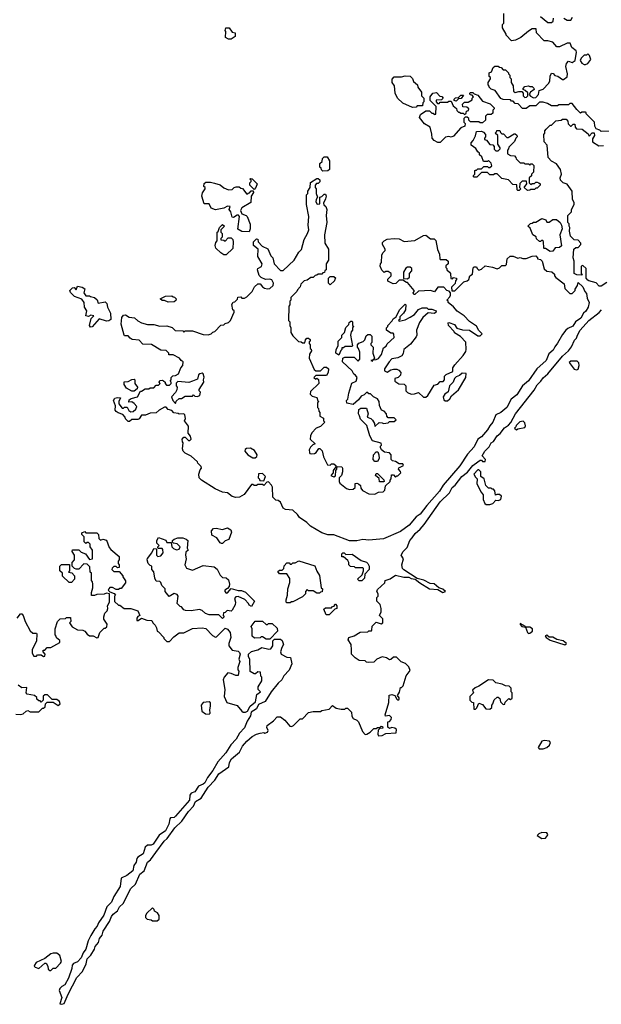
# Model space of a CAD drawing. Extents: x 1862350 to 2057294, y 212041 to 437318.
# Tile 171 of 256: x 1939307 to 1944117, y 335360 to 343504. Entities that reach past the tile are written whole.
import ezdxf

# ---------------------------------------------------------------- set-up
doc = ezdxf.new("R2010")
doc.units = 0

msp = doc.modelspace()

# ---------------------------------------------------------------- linework, layer by layer
at = {"layer": '0CON10XD'}
for points in [[(1943515, 343407.5), (1943450, 343355), (1943407, 343333), (1943375, 343330), (1943330, 343375), (1943330, 343385), (1943300, 343435), (1943300, 343465), (1943310, 343475), (1943310, 343555)], [(1943615, 343530), (1943675, 343480), (1943705, 343480), (1943718.3, 343491.7), (1943720, 343515)], [(1943807, 343517), (1943835, 343500), (1943865, 343500), (1943877.5, 343525)], [(1941055, 343342.5), (1941035, 343342.5), (1941010, 343355), (1941012.5, 343405), (1941007.5, 343415), (1941013, 343437), (1941040, 343435), (1941065, 343400), (1941090, 343395), (1941087.5, 343365), (1941055, 343342.5)], [(1944255, 342582.5), (1944115, 342580), (1944105, 342590), (1944075, 342600), (1944063, 342623), (1944060, 342655), (1943990, 342725), (1943990, 342735), (1943985, 342740), (1943955, 342740), (1943945, 342730), (1943915, 342760), (1943875, 342810), (1943855, 342810), (1943845, 342800), (1943765, 342800), (1943755, 342790), (1943705, 342790), (1943671.7, 342811.7), (1943635, 342820), (1943605, 342820), (1943575, 342790), (1943525, 342790), (1943495, 342770), (1943465, 342770), (1943428.3, 342808.3), (1943405, 342810), (1943388.3, 342828.3), (1943375, 342830), (1943365, 342840), (1943305, 342842.5), (1943285, 342852.5), (1943238.3, 342918.3), (1943205, 342930), (1943190, 342945), (1943190, 342955), (1943180, 342965), (1943180, 342985), (1943200, 343015), (1943200, 343025), (1943190, 343035), (1943190, 343065), (1943208.3, 343071.7), (1943221.7, 343108.3), (1943235, 343120), (1943265, 343120), (1943275, 343110), (1943288.3, 343108.3), (1943305, 343090), (1943325, 343090), (1943350, 343065), (1943350, 343055), (1943360, 343045), (1943360, 343025), (1943370, 343015), (1943370, 342985), (1943387, 342957), (1943391.7, 342911.7), (1943405, 342902.5), (1943435, 342910), (1943458.3, 342908.3), (1943470, 342895), (1943470, 342875), (1943485, 342860), (1943498.3, 342861.7), (1943510, 342875), (1943508.3, 342898.3), (1943488.3, 342918.3), (1943470, 342925), (1943470, 342935), (1943485, 342950), (1943515, 342957.5), (1943525, 342950), (1943545, 342950), (1943558.3, 342938.3), (1943560, 342925), (1943530, 342905), (1943520, 342885), (1943530, 342870), (1943555, 342856.7), (1943575, 342860), (1943596.7, 342885), (1943601.7, 342918.3), (1943635, 342930), (1943680, 342975), (1943690, 342995), (1943693, 343037), (1943705, 343060), (1943718.3, 343058.3), (1943733, 343043), (1943757, 343037), (1943795, 343010), (1943805, 343010), (1943835, 343030), (1943837.5, 343055), (1943822.5, 343115), (1943828.3, 343141.7), (1943845, 343160), (1943875, 343150), (1943900, 343165), (1943912.5, 343235), (1943910, 343245), (1943873.9, 343273.9), (1943858.3, 343308.3), (1943835, 343310), (1943771.7, 343278.3), (1943748.3, 343278.3), (1943716.7, 343316.7), (1943675, 343330), (1943645, 343330), (1943580, 343395), (1943578.3, 343428.3), (1943545, 343427.5), (1943515, 343407.5)], [(1943985, 343132.5), (1944005, 343142.5), (1944030, 343175), (1944018.3, 343208.3), (1944005, 343220), (1943995, 343210), (1943975, 343210), (1943950, 343185), (1943942.5, 343165), (1943956.7, 343145), (1943975, 343132.5), (1943985, 343132.5)], [(1942555, 342777.5), (1942475, 342813.3), (1942432.5, 342855), (1942412.5, 342895), (1942407, 342957), (1942387.5, 342985), (1942388.3, 343011.7), (1942405, 343030), (1942465, 343030), (1942495, 343040), (1942535, 343037.5), (1942556.2, 343016.2), (1942563.6, 342993.6), (1942597.5, 342965), (1942600, 342945), (1942630, 342905), (1942630, 342875), (1942650, 342855), (1942650, 342825), (1942640, 342815), (1942638.3, 342791.7), (1942595, 342790), (1942585, 342780), (1942555, 342777.5)], [(1942785, 342487.5), (1942765, 342487.5), (1942733.6, 342503.6), (1942717.5, 342525), (1942716.4, 342556.4), (1942700, 342615), (1942655, 342642.5), (1942612.5, 342695), (1942620.7, 342719.3), (1942665, 342750), (1942695, 342750), (1942715, 342730), (1942725, 342730), (1942735, 342720), (1942748.3, 342721.7), (1942750, 342785), (1942700, 342835), (1942700, 342865), (1942723, 342897), (1942755, 342900), (1942781.7, 342871.7), (1942798.3, 342868.3), (1942810, 342855), (1942795, 342840), (1942751.7, 342838.3), (1942750, 342825), (1942761.7, 342811.7), (1942775, 342810), (1942785, 342820), (1942845, 342820), (1942855, 342830), (1942875, 342830), (1942891.7, 342791.7), (1942918.3, 342768.3), (1942921.7, 342751.7), (1942935, 342740), (1942945, 342740), (1942955, 342730), (1942975, 342730), (1942985, 342720), (1942998.3, 342731.7), (1943001.7, 342748.3), (1943018.3, 342751.7), (1943020, 342765), (1943005, 342780), (1942971.7, 342781.7), (1942970, 342805), (1942985, 342820), (1943015, 342820), (1943048.3, 342841.7), (1943050, 342855), (1943060, 342865), (1943048.3, 342878.3), (1943031.7, 342881.7), (1943030, 342895), (1943035, 342900), (1943055, 342900), (1943065, 342890), (1943095, 342880), (1943135, 342830), (1943197, 342807), (1943230, 342775), (1943230, 342765), (1943220, 342755), (1943218.3, 342731.7), (1943205, 342720), (1943171.7, 342718.3), (1943160, 342705), (1943158.3, 342671.7), (1943135, 342650), (1943115, 342650), (1943105, 342660), (1943035, 342660), (1943021.7, 342671.7), (1943020, 342685), (1943008.3, 342698.3), (1942991.7, 342698.3), (1942980, 342685), (1942980, 342655), (1942990, 342645), (1942988.3, 342621.7), (1942955, 342610), (1942895, 342540), (1942875, 342532.5), (1942855, 342537.5), (1942828.3, 342531.7), (1942785, 342487.5)], [(1942915, 342830), (1942900, 342835), (1942900, 342845), (1942911.7, 342858.3), (1942935, 342860), (1942955, 342880), (1942978.3, 342878.3), (1942958.3, 342851.7), (1942935, 342850), (1942915, 342830)], [(1944160.9, 341329.1), (1944115, 341300), (1944098.3, 341298.3), (1944075, 341327.5), (1944013, 341343), (1944005, 341350), (1943990, 341365), (1943990, 341445), (1943965, 341470), (1943950, 341465), (1943950, 341405), (1943958.3, 341391.7), (1943915, 341392.5), (1943893, 341403), (1943892.5, 341505), (1943882.5, 341535), (1943890, 341605), (1943905, 341620), (1943925, 341620), (1943947, 341643), (1943947.5, 341655), (1943925, 341680), (1943891.7, 341681.7), (1943863, 341713), (1943852.5, 341755), (1943857.5, 341785), (1943850, 341795), (1943850, 341815), (1943840, 341825), (1943840, 341885), (1943870, 341915), (1943870, 341935), (1943892.5, 341975), (1943891.7, 341991.7), (1943877, 342017), (1943876.4, 342086.4), (1943835, 342142.5), (1943800, 342155), (1943780, 342175), (1943777.5, 342195), (1943787.5, 342225), (1943780, 342265), (1943745, 342310), (1943703.6, 342333.6), (1943677.5, 342365), (1943670, 342465), (1943643, 342493), (1943640, 342555), (1943650, 342565), (1943650, 342585), (1943661.7, 342598.3), (1943695, 342630), (1943705, 342630), (1943741.7, 342668.3), (1943785, 342672.5), (1943795, 342680), (1943825, 342680), (1943840, 342665), (1943841.7, 342641.7), (1943861.7, 342621.7), (1943868.3, 342621.7), (1943885, 342640), (1943898.3, 342638.3), (1943900, 342615), (1943911.7, 342601.7), (1943958.3, 342598.3), (1944008.3, 342558.3), (1944015, 342540), (1944041.7, 342568.3), (1944058.3, 342568.3), (1944060, 342545), (1944043, 342517), (1944043, 342493), (1944095, 342460), (1944135, 342462.5)], [(1943505, 342090), (1943480, 342115), (1943500, 342145), (1943498.3, 342168.3), (1943463, 342167), (1943441.7, 342148.3), (1943440, 342115), (1943450, 342105), (1943438.3, 342091.7), (1943425, 342090), (1943420, 342095), (1943418.3, 342138.3), (1943385, 342140), (1943348.3, 342178.3), (1943295, 342190), (1943255, 342230), (1943235, 342230), (1943225, 342220), (1943195, 342220), (1943175, 342240), (1943125, 342240), (1943088.3, 342201.7), (1943065, 342200), (1943060, 342205), (1943060, 342215), (1943070, 342225), (1943070, 342255), (1943075, 342260), (1943085, 342260), (1943095, 342270), (1943125, 342270), (1943145, 342290), (1943175, 342290), (1943185, 342280), (1943195, 342280), (1943210, 342295), (1943207, 342317), (1943185, 342340), (1943175, 342330), (1943141.7, 342331.7), (1943128.3, 342368.3), (1943110, 342385), (1943108.3, 342398.3), (1943095, 342410), (1943079.3, 342439.3), (1943040, 342465), (1943040, 342485), (1943057, 342503), (1943077, 342543), (1943085, 342580), (1943125, 342582.5), (1943143, 342573), (1943160, 342555), (1943160, 342535), (1943150, 342525), (1943151.7, 342511.7), (1943168.3, 342508.3), (1943195, 342470), (1943218.3, 342468.3), (1943230, 342455), (1943231.7, 342431.7), (1943245, 342420), (1943265, 342420), (1943280, 342435), (1943280, 342445), (1943260, 342475), (1943260, 342545), (1943240, 342565), (1943250, 342575), (1943251.7, 342588.3), (1943278.3, 342588.3), (1943281.7, 342571.7), (1943295, 342560), (1943308.3, 342558.3), (1943335, 342530), (1943345, 342530), (1943395, 342560), (1943405, 342560), (1943418.3, 342548.3), (1943420, 342535), (1943410, 342525), (1943400, 342495), (1943351.7, 342448.3), (1943350, 342435), (1943340, 342425), (1943340, 342395), (1943365, 342380), (1943398.3, 342378.3), (1943410, 342365), (1943411.7, 342351.7), (1943445, 342320), (1943475, 342320), (1943485, 342310), (1943515, 342310), (1943525, 342300), (1943535, 342310), (1943545, 342310), (1943558.3, 342298.3), (1943557, 342243), (1943540, 342225), (1943538.3, 342211.7), (1943520, 342195), (1943520, 342155), (1943535, 342140), (1943545, 342150), (1943565, 342150), (1943575, 342160), (1943585, 342160), (1943600, 342155), (1943610, 342145), (1943610, 342135), (1943585, 342110), (1943575, 342110), (1943565, 342100), (1943535, 342100), (1943525, 342092.5), (1943505, 342090)], [(1941815, 342250), (1941801.7, 342261.7), (1941800, 342275), (1941790, 342285), (1941790, 342315), (1941808.3, 342331.7), (1941810, 342355), (1941825, 342370), (1941848.3, 342368.3), (1941870, 342335), (1941870, 342265), (1941855, 342252.5), (1941815, 342250)], [(1942095, 339192), (1942033.4, 339193.4), (1941905, 339243.3), (1941855, 339243.8), (1941805, 339258.8), (1941712.5, 339315), (1941682.5, 339345), (1941620, 339385), (1941605, 339410), (1941567, 339447), (1941505, 339452.5), (1941485, 339462.5), (1941463, 339513), (1941445, 339527.5), (1941425, 339530), (1941400, 339555), (1941397, 339637), (1941390, 339655), (1941365, 339680), (1941351.7, 339678.3), (1941325, 339650), (1941315, 339660), (1941275, 339660), (1941265, 339650), (1941245, 339650), (1941235, 339660), (1941225, 339660), (1941163, 339577), (1941125.9, 339554.1), (1941095, 339551.2), (1941065, 339560), (1941025, 339590), (1940985, 339596.7), (1940924.1, 339624.1), (1940810, 339695), (1940790, 339715), (1940787.5, 339745), (1940798.3, 339781.7), (1940810, 339795), (1940808.3, 339808.3), (1940780, 339835), (1940776.4, 339846.4), (1940725, 339892.5), (1940675, 339917.5), (1940657.5, 339935), (1940653.3, 339955), (1940660, 340005), (1940653, 340013), (1940650, 340035), (1940665, 340050), (1940675, 340050), (1940703.6, 340023.6), (1940715, 340023.3), (1940723.8, 340035), (1940719.5, 340059.5), (1940700, 340085), (1940701.7, 340141.7), (1940670, 340185), (1940677.5, 340205), (1940672.5, 340235), (1940665, 340242.5), (1940625, 340240), (1940617, 340247), (1940583, 340253), (1940565, 340270), (1940535, 340280), (1940518.3, 340298.3), (1940505, 340300), (1940460, 340275), (1940435, 340252.5), (1940385, 340250), (1940347, 340233), (1940315, 340232.5), (1940295, 340202.5), (1940283, 340197), (1940233, 340197), (1940215, 340180), (1940205, 340180), (1940181.7, 340201.7), (1940180, 340215), (1940159.3, 340239.3), (1940121.7, 340251.7), (1940103.6, 340263.6), (1940097.5, 340275), (1940099.3, 340309.3), (1940083.3, 340355), (1940095, 340372.5), (1940115, 340380), (1940140, 340375), (1940127.5, 340345), (1940127.5, 340325), (1940155, 340290), (1940165, 340290), (1940175, 340300), (1940195, 340300), (1940210.7, 340270.7), (1940225, 340260), (1940245, 340262.5), (1940268.8, 340281.2), (1940276.2, 340305), (1940255, 340330), (1940235, 340342.5), (1940210, 340340), (1940211.7, 340358.3), (1940228.3, 340371.7), (1940280, 340385), (1940305, 340430), (1940315, 340430), (1940345, 340450), (1940375, 340450), (1940385, 340460), (1940415, 340460), (1940435, 340480), (1940455, 340480), (1940470, 340495), (1940460, 340505), (1940465, 340520), (1940485, 340522.5), (1940496.7, 340516.7), (1940510, 340505), (1940510, 340495), (1940521.7, 340481.7), (1940545, 340480), (1940560, 340495), (1940560, 340505), (1940550, 340515), (1940560, 340525), (1940560, 340545), (1940573, 340557), (1940595, 340560), (1940620, 340575), (1940640, 340625), (1940657, 340643), (1940660, 340675), (1940643.6, 340683.6), (1940627.5, 340705), (1940575, 340732.5), (1940541.7, 340731.7), (1940540, 340745), (1940517, 340767), (1940475, 340770), (1940396.4, 340816.4), (1940325, 340820), (1940295, 340853.3), (1940238.3, 340858.3), (1940220, 340870), (1940205, 340890), (1940175, 340890), (1940170, 340895), (1940146.7, 340985), (1940150.7, 341039.3), (1940165, 341060), (1940181.7, 341061.7), (1940213, 341043), (1940257, 341037), (1940285, 341012.5), (1940315, 340996.7), (1940365, 340982.5), (1940415, 340982.5), (1940465, 340967.5), (1940525, 340972.5), (1940567, 340957), (1940593, 340933), (1940655, 340930), (1940665, 340920), (1940675, 340930), (1940735, 340930), (1940825, 340900), (1940865, 340897.5), (1940890, 340905), (1940905, 340920), (1940920, 340925), (1940971.7, 340978.3), (1940995, 340980), (1941005, 340990), (1941035, 341000), (1941050, 341015), (1941080, 341085), (1941080, 341095), (1941070, 341105), (1941062.5, 341147.5), (1941071.7, 341168.3), (1941085, 341170), (1941108.3, 341191.7), (1941111.7, 341208.3), (1941135, 341210), (1941145, 341200), (1941165, 341200), (1941185, 341210), (1941230, 341255), (1941250, 341295), (1941275, 341320), (1941295, 341320), (1941313.9, 341293.9), (1941332.7, 341282.7), (1941355, 341278.8), (1941375, 341280), (1941403.3, 341305), (1941406.7, 341325), (1941390.7, 341350.7), (1941375, 341356.7), (1941340, 341355), (1941305, 341370), (1941288.3, 341388.3), (1941273.3, 341435), (1941277.5, 341445), (1941307.3, 341462.7), (1941311.2, 341485), (1941277.5, 341545), (1941280, 341605), (1941240, 341635), (1941240, 341665), (1941265, 341690), (1941275, 341687.5), (1941280, 341665), (1941311.7, 341631.7), (1941359.3, 341609.3), (1941385, 341550), (1941400, 341535), (1941410, 341485), (1941465, 341430), (1941485, 341430), (1941577.5, 341515), (1941615, 341580), (1941637, 341603), (1941660, 341685), (1941686.2, 341733.8), (1941696.7, 341765), (1941692.5, 341805), (1941697.5, 341875), (1941680, 341975), (1941680, 342055), (1941690, 342065), (1941690, 342085), (1941710, 342115), (1941711.7, 342158.3), (1941765, 342190), (1941775, 342190), (1941788.3, 342178.3), (1941788.3, 342161.7), (1941775, 342150), (1941761.7, 342148.3), (1941750, 342135), (1941750, 342115), (1941760, 342105), (1941757.5, 342065), (1941770, 342035), (1941757.5, 342015), (1941757, 341997), (1941768.3, 341978.3), (1941788.3, 341981.7), (1941790, 342035), (1941805, 342040), (1941825, 342060), (1941835, 342060), (1941840, 342045), (1941837, 342023), (1941820, 341985), (1941821.7, 341971.7), (1941838.3, 341958.3), (1941847.5, 341935), (1941842.5, 341885), (1941847.5, 341825), (1941827.5, 341725), (1941830, 341655), (1941860, 341605), (1941860, 341515), (1941840, 341485), (1941840, 341435), (1941831.7, 341428.3), (1941828.3, 341411.7), (1941815, 341410), (1941805, 341400), (1941775, 341400), (1941765, 341390), (1941751.7, 341388.3), (1941735, 341370), (1941715, 341370), (1941685, 341350), (1941660, 341345), (1941633, 341317), (1941627, 341293), (1941605, 341270), (1941600, 341255), (1941550, 341205), (1941550, 341185), (1941540, 341175), (1941540, 341145), (1941532.5, 341135), (1941530, 341015), (1941540, 341005), (1941540, 340975), (1941550, 340955), (1941550, 340915), (1941565, 340890), (1941611.7, 340841.7), (1941635, 340840), (1941645, 340830), (1941665, 340830), (1941670, 340855), (1941681.7, 340868.3), (1941695, 340870), (1941708.3, 340858.3), (1941710, 340845), (1941701.7, 340838.3), (1941700, 340825), (1941710, 340815), (1941710, 340785), (1941718.3, 340778.3), (1941720, 340765), (1941703, 340737), (1941700, 340705), (1941741.7, 340611.7), (1941755, 340600), (1941795, 340600), (1941825, 340630), (1941845, 340630), (1941860, 340615), (1941857.5, 340585), (1941845, 340560), (1941755, 340560), (1941740, 340545), (1941755, 340530), (1941765, 340540), (1941778.3, 340528.3), (1941780, 340495), (1941711.7, 340428.3), (1941710, 340405), (1941725, 340390), (1941765, 340380), (1941771.7, 340351.7), (1941780, 340345), (1941770, 340335), (1941770, 340295), (1941778.3, 340288.3), (1941780, 340265), (1941790, 340255), (1941790, 340225), (1941818.3, 340208.3), (1941820, 340185), (1941830, 340175), (1941795, 340140), (1941760, 340125), (1941723, 340087), (1941711.7, 340061.7), (1941710, 340035), (1941750, 339995), (1941731.7, 339988.3), (1941711.2, 339968.8), (1941700, 339945), (1941702.5, 339925), (1941706.7, 339916.7), (1941721.7, 339911.7), (1941745, 339916), (1941760, 339925), (1941781.7, 339958.3), (1941788.3, 339958.3), (1941807, 339937), (1941818.3, 339888.3), (1941851.7, 339821.7), (1941875, 339820), (1941885, 339830), (1941905, 339830), (1941920, 339815), (1941920, 339805), (1941900, 339775), (1941900, 339755), (1941880, 339735), (1941885, 339730), (1941905, 339722.5), (1941918.3, 339731.7), (1941920, 339775), (1941930, 339785), (1941931.7, 339808.3), (1941970, 339805), (1941977.5, 339795), (1941976.7, 339765), (1941967, 339733), (1941950, 339715), (1941950, 339685), (1941955, 339670), (1942010, 339625), (1942035, 339617.5), (1942065, 339620), (1942080, 339635), (1942081.7, 339668.3), (1942095, 339670), (1942110, 339665), (1942125, 339650), (1942128.3, 339628.3), (1942140.7, 339610.7), (1942195, 339582.5), (1942245, 339580), (1942273, 339597), (1942311.7, 339598.3), (1942327, 339613), (1942331.7, 339648.3), (1942370, 339685), (1942370, 339695), (1942380, 339705), (1942381.7, 339738.3), (1942398.3, 339738.3), (1942415, 339720), (1942425, 339730), (1942435, 339730), (1942460, 339755), (1942457, 339767), (1942440, 339785), (1942441.7, 339798.3), (1942480, 339815), (1942475, 339830), (1942445, 339830), (1942415, 339850), (1942390, 339855), (1942380, 339865), (1942380, 339905), (1942365, 339920), (1942325, 339927.5), (1942300, 339945), (1942290, 339965), (1942290, 339975), (1942300, 339985), (1942295, 340000), (1942225, 340020), (1942203, 340063), (1942177, 340147), (1942125, 340200), (1942117, 340227)], [(1941245, 342100), (1941210, 342135), (1941210, 342155), (1941220, 342165), (1941220, 342175), (1941210, 342185), (1941215, 342190), (1941228.3, 342188.3), (1941270, 342145), (1941260, 342115), (1941245, 342100)], [(1941205, 341750), (1941145, 341752.5), (1941111.7, 341771.7), (1941123.8, 341875), (1941116.2, 341886.2), (1941105, 341886.7), (1941075, 341867.5), (1941065, 341870), (1941054.2, 341914.2), (1941040, 341935), (1941048.3, 341958.3), (1941025, 341960), (1940996.4, 341943.6), (1940925, 341930), (1940890, 341945), (1940875, 341980), (1940831.7, 341981.7), (1940812.5, 342045), (1940818.3, 342071.7), (1940840, 342105), (1940840, 342115), (1940830, 342125), (1940831.7, 342148.3), (1940845, 342160), (1940885, 342160), (1940918.3, 342151.7), (1940965, 342136.7), (1940995, 342112.5), (1941035, 342097.5), (1941065, 342100), (1941080, 342115), (1941098.3, 342121.7), (1941121.7, 342121.7), (1941135, 342110), (1941148.3, 342108.3), (1941185, 342060), (1941195, 342070), (1941208.3, 342071.7), (1941221.7, 342088.3), (1941238.3, 342088.3), (1941240, 342075), (1941220, 342045), (1941218.3, 341991.7), (1941143.6, 341946.4), (1941133.3, 341925), (1941145, 341897.5), (1941180, 341885), (1941187.5, 341875), (1941211.7, 341811.7), (1941212.5, 341775), (1941205, 341750)], [(1941015, 341560), (1940995, 341560), (1940970, 341575), (1940930, 341615), (1940922.5, 341635), (1940928.3, 341661.7), (1940940, 341675), (1940940, 341745), (1940948.3, 341751.7), (1940960, 341785), (1940985, 341810), (1941000, 341795), (1940970, 341765), (1940970, 341745), (1940980, 341735), (1940980, 341705), (1940970, 341695), (1940971.7, 341681.7), (1940995, 341680), (1941005, 341672.5), (1941031.7, 341698.3), (1941055, 341700), (1941070, 341685), (1941072.5, 341665), (1941068.3, 341611.7), (1941015, 341560)], [(1943695, 341587.5), (1943655, 341610), (1943645, 341610), (1943640, 341615), (1943638.3, 341668.3), (1943625, 341680), (1943615, 341670), (1943605, 341670), (1943581.7, 341691.7), (1943578.3, 341708.3), (1943550, 341725), (1943528.3, 341778.3), (1943510, 341795), (1943531.7, 341818.3), (1943545, 341820), (1943555, 341830), (1943575, 341830), (1943625, 341860), (1943658.3, 341848.3), (1943665, 341830), (1943685, 341830), (1943715, 341850), (1943745, 341850), (1943776.4, 341826.4), (1943787.5, 341805), (1943793, 341773), (1943774.2, 341725), (1943787, 341633), (1943771.7, 341618.3), (1943735, 341617.5), (1943715, 341590), (1943695, 341587.5)], [(1942117, 340227), (1942110, 340245), (1942111.7, 340278.3), (1942128.3, 340291.7), (1942175, 340290), (1942187.5, 340245), (1942180, 340215), (1942210, 340205), (1942225, 340190), (1942240, 340165), (1942245, 340140), (1942278.3, 340171.7), (1942305, 340170), (1942315, 340162.5), (1942355, 340170), (1942365, 340180), (1942405, 340180), (1942420, 340195), (1942405, 340210), (1942355, 340210), (1942343, 340223), (1942340, 340245), (1942320, 340265), (1942300, 340275), (1942283, 340313), (1942280, 340345), (1942266.4, 340366.4), (1942233, 340383), (1942208.3, 340408.3), (1942195, 340410), (1942185, 340420), (1942175, 340420), (1942155, 340400), (1942130.7, 340389.3), (1942109.3, 340360.7), (1942065, 340320), (1942011.7, 340331.7), (1942010, 340355), (1942020, 340365), (1942027.5, 340415), (1942053, 340497), (1942090, 340515), (1942096.7, 340545), (1942085, 340562.5), (1942070.7, 340570.7), (1942055, 340600), (1941977.5, 340675), (1941980, 340705), (1941997, 340713), (1942071.7, 340711.7), (1942105, 340680), (1942120, 340695), (1942120, 340755), (1942110, 340785), (1942100, 340795), (1942100, 340815), (1942111.7, 340828.3), (1942148.3, 340841.7), (1942160, 340855), (1942171.7, 340888.3), (1942185, 340900), (1942205, 340900), (1942220, 340885), (1942220, 340835), (1942210, 340825), (1942210, 340815), (1942230, 340795), (1942227.5, 340745), (1942240, 340705), (1942230, 340690), (1942210, 340685), (1942225, 340680), (1942230, 340690), (1942255, 340692.5), (1942275, 340702.5), (1942300, 340735), (1942315, 340790), (1942336.4, 340803.6), (1942347, 340823), (1942402.5, 340875), (1942401.7, 340901.7), (1942395, 340910), (1942375, 340910), (1942340, 340935), (1942340, 340955), (1942350, 340965), (1942350, 340975), (1942388.3, 341011.7), (1942395, 341030), (1942420, 341045), (1942447.5, 341105), (1942495, 341150), (1942500, 341145), (1942497, 341103), (1942480, 341075), (1942450, 341045), (1942450, 341025), (1942440, 341015), (1942445, 341010), (1942495, 341020), (1942535, 341042.5), (1942572.5, 341065), (1942605, 341107.5), (1942635, 341120), (1942675, 341120), (1942685, 341110), (1942715, 341110), (1942750, 341095), (1942748.3, 341081.7), (1942735, 341072.5), (1942685, 341080), (1942640.7, 341039.3), (1942612.3, 340997.7), (1942587.5, 340935), (1942590, 340895), (1942585, 340880), (1942539.3, 340820.7), (1942483.6, 340776.4), (1942477, 340743), (1942466.4, 340723.6), (1942435, 340707.5), (1942385, 340697.5), (1942362.5, 340675), (1942322.5, 340615), (1942325, 340600), (1942345, 340587.5), (1942375, 340607.5), (1942397, 340613), (1942425, 340613.3), (1942442.5, 340605), (1942457.5, 340585), (1942457, 340563), (1942437, 340543), (1942410, 340535), (1942410, 340515), (1942443, 340493), (1942485, 340490), (1942500, 340475), (1942500, 340435), (1942515, 340420), (1942545, 340407.5), (1942571.7, 340408.3), (1942605, 340420), (1942645, 340382.5), (1942665, 340382.5), (1942682.5, 340395), (1942735, 340480), (1942765, 340490), (1942785, 340510), (1942808.3, 340511.7), (1942820, 340525), (1942820, 340555), (1942835, 340570), (1942890, 340595), (1942890, 340625), (1942905, 340650), (1942975, 340727.5), (1942995, 340760), (1943000, 340775), (1942996.1, 340836.1), (1942953.3, 340883.3), (1942903, 340913), (1942900, 340925), (1942853, 340973), (1942850, 340995), (1942855, 341000), (1942903, 340983), (1942921.2, 340951.2), (1942968.3, 340938.3), (1943027, 340937), (1943095, 340890), (1943115, 340890), (1943130, 340905), (1943102.5, 340932.5), (1943085, 340967.5), (1943027, 341007), (1942983, 341053), (1942925, 341092.5), (1942895, 341127.5), (1942850, 341165), (1942850, 341175), (1942840, 341185), (1942865, 341210), (1942870, 341225), (1942870, 341245), (1942858.3, 341258.3), (1942840, 341265), (1942815, 341290), (1942765, 341290), (1942737.5, 341252.5), (1942705, 341262.5), (1942605, 341257.5), (1942575, 341230), (1942565, 341230), (1942560, 341245), (1942570, 341255), (1942570, 341265), (1942515, 341330), (1942505, 341330), (1942475, 341350), (1942445, 341350), (1942418.3, 341321.7), (1942395, 341320), (1942351.7, 341341.7), (1942351.7, 341358.3), (1942380, 341385), (1942380, 341405), (1942355, 341420), (1942335, 341420), (1942321.7, 341411.7), (1942303, 341433), (1942287.5, 341465), (1942290, 341485), (1942300, 341495), (1942303, 341557), (1942310, 341575), (1942330, 341595), (1942330, 341605), (1942307.5, 341645), (1942308.3, 341661.7), (1942320, 341675), (1942345, 341687.5), (1942405, 341692.5), (1942445, 341690), (1942485, 341670), (1942575, 341676.7), (1942645, 341717.5), (1942665, 341720), (1942705, 341690), (1942735, 341690), (1942747, 341677), (1942763, 341603), (1942777.5, 341565), (1942780, 341525), (1942785, 341520), (1942835, 341520), (1942850, 341505), (1942850, 341485), (1942831.7, 341468.3), (1942830, 341455), (1942840, 341445), (1942840, 341435), (1942860, 341415), (1942870, 341405), (1942871.7, 341361.7), (1942885, 341360), (1942895, 341370), (1942920, 341365), (1942920, 341355), (1942910, 341345), (1942908.3, 341321.7), (1942878.3, 341291.7), (1942881.7, 341261.7), (1942905, 341260), (1942980, 341335), (1943006.7, 341343.3), (1943020, 341355), (1943030, 341385), (1943051.7, 341398.3), (1943058.3, 341451.7), (1943065, 341460), (1943085, 341460), (1943090, 341445), (1943105, 341432.5), (1943125, 341440), (1943155, 341467.5), (1943217, 341457), (1943255, 341442.5), (1943275, 341450), (1943295, 341470), (1943325, 341470), (1943331.7, 341478.3), (1943337.5, 341525), (1943363.6, 341546.4), (1943386.4, 341546.4), (1943425, 341532.5), (1943445, 341537.5), (1943468.3, 341528.3), (1943495, 341527.5), (1943545, 341547.5), (1943575, 341550), (1943590, 341535), (1943590, 341525), (1943615, 341520), (1943627, 341507), (1943645, 341442.5), (1943665, 341423.3), (1943708.3, 341418.3), (1943728.3, 341398.3), (1943730, 341385), (1943741.7, 341371.7), (1943808.3, 341318.3), (1943815, 341280), (1943855, 341240), (1943875, 341240), (1943900, 341265), (1943900, 341275), (1943920, 341305), (1943925, 341330), (1943963, 341293), (1943980, 341255), (1943995, 341240), (1944000.7, 341200.7), (1944016.7, 341165), (1944009.2, 341125), (1943988.3, 341091.7), (1943968, 341075), (1943946, 341035), (1943904.2, 341005), (1943881.1, 340968.9), (1943840.3, 340949.7), (1943824.4, 340935.6), (1943795, 340900), (1943755, 340828.8), (1943730.9, 340799.1), (1943719.3, 340770.7), (1943681.3, 340738.7), (1943660.8, 340685), (1943583.8, 340616.2), (1943515, 340517.1), (1943466, 340475), (1943418, 340402), (1943370.8, 340365), (1943335.3, 340294.7), (1943285, 340254.4), (1943245.7, 340234.3), (1943220.8, 340175), (1943194.4, 340145.6), (1943175, 340111.2), (1943125, 340054), (1943096.9, 340033.1), (1943065, 339971.2), (1943008.7, 339911.3), (1942947.3, 339812.7), (1942808.6, 339655), (1942779.4, 339605), (1942675, 339484.2), (1942619.2, 339415), (1942585, 339392.5), (1942527.6, 339322.4), (1942455, 339270), (1942315, 339210.8), (1942195, 339197.5), (1942145, 339204.3), (1942095, 339192)], [(1942515, 341360), (1942530, 341375), (1942530, 341405), (1942550, 341425), (1942550, 341445), (1942535, 341457.5), (1942515, 341457.5), (1942500.7, 341449.3), (1942480, 341415), (1942481.7, 341361.7), (1942515, 341360)], [(1941875, 341310), (1941860, 341325), (1941860, 341365), (1941875, 341380), (1941905, 341380), (1941920, 341365), (1941911.7, 341358.3), (1941910, 341345), (1941875, 341310)], [(1939891.7, 340961.7), (1939883.3, 340975), (1939898.3, 341031.7), (1939920, 341055), (1939895, 341060), (1939875, 341047.5), (1939853.6, 341053.6), (1939862.5, 341095), (1939842.5, 341125), (1939840, 341165), (1939821.2, 341191.2), (1939760, 341215), (1939727, 341247), (1939722.5, 341265), (1939743, 341287), (1939758.3, 341288.3), (1939775, 341270), (1939785, 341300), (1939825, 341292.5), (1939847, 341277), (1939837.5, 341245), (1939855, 341220), (1939885, 341220), (1939893, 341213), (1939927, 341207), (1939947, 341187), (1939955, 341160), (1940015, 341170), (1940027.5, 341155), (1940033.3, 341125), (1940058.8, 341075), (1940060, 341025), (1940045, 341012.5), (1940025, 341010), (1939965, 341030), (1939905, 340962.5), (1939891.7, 340961.7)], [(1940535, 341167.5), (1940505, 341180), (1940485, 341180), (1940470, 341195), (1940513, 341217), (1940565, 341220), (1940575, 341210), (1940588.3, 341208.3), (1940600, 341195), (1940598.3, 341181.7), (1940585, 341170), (1940535, 341167.5)], [(1940433.4, 336616.6), (1940500.8, 336709.2), (1940527.6, 336732.4), (1940589.6, 336820.4), (1940646.6, 336873.4), (1940702.5, 336955), (1940745, 336998.1), (1940762.2, 337037.8), (1940806.7, 337065), (1940866.7, 337155), (1940920, 337215), (1940954.6, 337265.4), (1941036.4, 337323.6), (1941041.3, 337358.7), (1941059.1, 337390.9), (1941125.9, 337444.1), (1941149.4, 337495), (1941184.5, 337535.5), (1941230, 337575), (1941265, 337593.8), (1941295, 337603.3), (1941325, 337607.5), (1941335, 337602.5), (1941355, 337610), (1941362.5, 337625), (1941351.7, 337648.3), (1941352.5, 337665), (1941406.4, 337703.6), (1941435, 337737.5), (1941465, 337737.5), (1941499.3, 337709.3), (1941541.7, 337661.7), (1941555, 337657.5), (1941570, 337665), (1941625, 337720), (1941645, 337720), (1941695, 337772.5), (1941735, 337782.5), (1941795, 337782.5), (1941805, 337790), (1941865, 337800), (1941895, 337830), (1941925, 337810), (1941965, 337800), (1941995, 337800), (1942005, 337810), (1942018.3, 337808.3), (1942050, 337775), (1942053, 337743), (1942063.3, 337723.3), (1942095, 337710), (1942110, 337695), (1942142.5, 337615), (1942165, 337592.5), (1942177, 337593), (1942205, 337610), (1942235, 337640), (1942255, 337640), (1942265, 337650), (1942285, 337650), (1942295, 337660), (1942308.3, 337658.3), (1942310, 337645), (1942285, 337640), (1942271.7, 337628.3), (1942267.5, 337595), (1942275, 337580), (1942305, 337582.5), (1942335, 337600), (1942420, 337605), (1942421.7, 337631.7), (1942410, 337645), (1942385, 337650), (1942365, 337640), (1942351.7, 337651.7), (1942350, 337695), (1942365, 337700), (1942380, 337715), (1942381.7, 337731.7), (1942365, 337747.5), (1942332.5, 337742.5), (1942330, 337755), (1942358.8, 337855), (1942362.5, 337917.5), (1942385, 337922.5), (1942410, 337915), (1942425, 337883.3), (1942435, 337876.7), (1942445.9, 337884.1), (1942445.9, 337895.9), (1942430, 337915), (1942447, 337943), (1942455, 337980), (1942465, 337980), (1942477, 337993), (1942503, 338077), (1942535, 338120), (1942525, 338150), (1942498.3, 338178.3), (1942461.7, 338191.7), (1942421.7, 338231.7), (1942398.3, 338231.7), (1942377, 338213), (1942365, 338210), (1942340, 338225), (1942305, 338233.3), (1942260, 338215), (1942235, 338190), (1942195, 338187.5), (1942175, 338190), (1942165, 338200), (1942115, 338202.5), (1942080, 338225), (1942050, 338255), (1942051.7, 338291.7), (1942047.5, 338335), (1942022.5, 338375), (1942030, 338395), (1942071.7, 338408.3), (1942123, 338437), (1942185, 338440), (1942195, 338450), (1942215, 338450), (1942220, 338455), (1942221.7, 338488.3), (1942255, 338520), (1942295, 338506), (1942311.2, 338515), (1942308.6, 338548.6), (1942282.5, 338575), (1942297.5, 338605), (1942297.5, 338635), (1942287, 338667), (1942260, 338695), (1942260, 338725), (1942270, 338735), (1942270, 338755), (1942260, 338775), (1942265, 338790), (1942327.5, 338845), (1942330, 338865), (1942370.7, 338879.3), (1942415, 338908.8), (1942483.9, 338893.9), (1942525, 338893.8), (1942545, 338880.8), (1942577.5, 338877.5), (1942616.7, 338845), (1942695, 338796.7), (1942765, 338790), (1942805, 338766.2), (1942827.5, 338775), (1942805, 338793.8), (1942773.3, 338803.3), (1942735, 338838.8), (1942701.2, 338841.2), (1942648.7, 338868.7), (1942592.5, 338882.5), (1942482.7, 338952.7), (1942473.3, 338965), (1942467.5, 338995), (1942480, 339045), (1942462.5, 339075), (1942477.5, 339105), (1942511.2, 339138.8), (1942532.5, 339195), (1942553, 339217), (1942576.2, 339255), (1942619.7, 339290.3), (1942652.3, 339327.7), (1942784, 339515), (1942860.3, 339589.7), (1942884.2, 339635), (1942907, 339653), (1942963.8, 339725), (1943009.7, 339760.3), (1943053.3, 339815), (1943095, 339847.5), (1943115, 339860), (1943125, 339860), (1943135, 339850), (1943155, 339850), (1943160, 339865), (1943132.5, 339895), (1943153.3, 339935), (1943188, 339972), (1943205, 340002.5), (1943226.4, 340013.6), (1943255, 340062.5), (1943280, 340080), (1943315, 340126.7), (1943350, 340150), (1943368.3, 340171.7), (1943406.7, 340245), (1943560.8, 340439.2), (1943585, 340483.8), (1943617.5, 340512.5), (1943635, 340541.2), (1943674.4, 340575.6), (1943795, 340720), (1943846.1, 340763.9), (1943871.2, 340798.8), (1943895, 340853.3), (1943911.4, 340868.6), (1943918.9, 340895), (1943942.2, 340935), (1944013.8, 341016.2), (1944099.3, 341080.7), (1944117, 341103)], [(1941945, 340730), (1941920, 340745), (1941923, 340777), (1941940, 340805), (1941940, 340845), (1941970, 340875), (1941970, 340895), (1941992.5, 340915), (1942003, 340957), (1942028.3, 340981.7), (1942031.7, 340998.3), (1942045, 341010), (1942055, 341010), (1942060, 341005), (1942060, 340975), (1942070, 340965), (1942060, 340955), (1942060, 340935), (1942048.3, 340921.7), (1942042.5, 340895), (1942060, 340805), (1942055, 340800), (1941998.3, 340801.7), (1941985, 340790), (1941971.7, 340788.3), (1941970, 340775), (1941961.7, 340768.3), (1941945, 340730)], [(1943915, 340607.5), (1943925, 340613.3), (1943933.8, 340643.8), (1943930, 340665), (1943918.3, 340678.3), (1943865, 340680), (1943851.7, 340668.3), (1943892.5, 340612.5), (1943915, 340607.5)], [(1940595, 340330), (1940601.7, 340348.3), (1940625, 340370), (1940645, 340370), (1940675, 340390), (1940735, 340390), (1940745, 340400), (1940755, 340390), (1940775, 340387.5), (1940797.5, 340395), (1940801.7, 340421.7), (1940790, 340435), (1940790, 340445), (1940830, 340505), (1940827.5, 340525), (1940833.8, 340546.2), (1940825, 340573.8), (1940815, 340579.2), (1940796.7, 340575), (1940786.2, 340565), (1940778.3, 340531.7), (1940735, 340512.5), (1940705, 340502.5), (1940615, 340510), (1940601.7, 340498.3), (1940600, 340475), (1940610, 340465), (1940607, 340443), (1940595, 340420), (1940562.5, 340385), (1940573, 340353), (1940595, 340330)], [(1942825, 340350), (1942845, 340352.5), (1942863, 340367), (1942877, 340393), (1942936.7, 340443.3), (1942997.5, 340545), (1942998.3, 340578.3), (1942965, 340580), (1942945, 340560), (1942915, 340550), (1942903, 340537), (1942892.5, 340505), (1942860, 340475), (1942850, 340425), (1942823.6, 340406.4), (1942810, 340385), (1942815, 340360), (1942825, 340350)], [(1940255, 340430), (1940235, 340430), (1940190, 340455), (1940170, 340485), (1940171.7, 340508.3), (1940205, 340510), (1940235, 340527.5), (1940255, 340530), (1940260, 340525), (1940260, 340495), (1940280, 340465), (1940278.3, 340451.7), (1940255, 340430)], [(1943415, 340110), (1943425, 340120), (1943485, 340130), (1943490, 340145), (1943485, 340170), (1943471.7, 340181.7), (1943441.7, 340178.3), (1943411.7, 340148.3), (1943410, 340135), (1943400, 340125), (1943415, 340110)], [(1941255, 339880), (1941268.3, 339891.7), (1941270, 339905), (1941249.3, 339939.3), (1941215, 339960), (1941183, 339957), (1941171.7, 339948.3), (1941170, 339935), (1941193.6, 339903.6), (1941235, 339880), (1941255, 339880)], [(1942265, 339850), (1942245, 339850), (1942230, 339865), (1942232.5, 339905), (1942255, 339930), (1942268.3, 339928.3), (1942277.5, 339905), (1942280, 339875), (1942265, 339850)], [(1941325, 339690), (1941340, 339725), (1941315, 339750), (1941281.7, 339748.3), (1941280, 339715), (1941288.3, 339708.3), (1941291.7, 339691.7), (1941325, 339690)], [(1942315, 339680), (1942281.7, 339681.7), (1942278.3, 339708.3), (1942250, 339735), (1942255, 339750), (1942265, 339750), (1942318.3, 339698.3), (1942320, 339685), (1942315, 339680)], [(1943195, 339493.3), (1943218.8, 339501.2), (1943245, 339530), (1943265, 339526.7), (1943286.1, 339533.9), (1943291.7, 339561.7), (1943275, 339576.7), (1943252.5, 339577.5), (1943241.7, 339571.7), (1943237, 339607), (1943225, 339620), (1943215, 339620), (1943205, 339630), (1943185, 339630), (1943160.7, 339650.7), (1943147, 339707), (1943120, 339725), (1943120, 339765), (1943105, 339780), (1943095, 339780), (1943063.3, 339745), (1943075, 339720), (1943090, 339705), (1943087.5, 339665), (1943122.5, 339595), (1943140, 339575), (1943140, 339535), (1943153, 339503), (1943163.6, 339493.6), (1943195, 339493.3)], [(1939286.4, 338553.6), (1939315, 338590), (1939325, 338590), (1939337, 338577), (1939353.3, 338525), (1939395, 338450), (1939415, 338430), (1939445, 338430), (1939450, 338425), (1939447, 338363), (1939410, 338295), (1939410, 338265), (1939425, 338240), (1939445, 338240), (1939455, 338250), (1939485, 338250), (1939505, 338237.5), (1939515, 338240), (1939517.5, 338255), (1939500, 338275), (1939501.7, 338288.3), (1939515, 338290), (1939535, 338310), (1939565, 338310), (1939638.3, 338351.7), (1939638.3, 338368.3), (1939611.7, 338391.7), (1939610, 338405), (1939600, 338415), (1939600, 338465), (1939620, 338525), (1939643, 338547), (1939685, 338550), (1939695, 338560), (1939728.3, 338558.3), (1939730, 338525), (1939720, 338515), (1939741.7, 338481.7), (1939785, 338457.5), (1939830, 338455), (1939845, 338447.5), (1939865, 338422.5), (1939885, 338407.5), (1939915, 338407.5), (1939945, 338390), (1939955, 338393.3), (1939970, 338435), (1940005, 338470), (1940015, 338470), (1940028.3, 338481.7), (1940030, 338505), (1940002.5, 338545), (1940002.5, 338565), (1940010, 338595), (1940030, 338615), (1940037, 338633), (1940033, 338657), (1940050, 338685), (1940050, 338755), (1940025, 338760), (1940005, 338752.5), (1939945, 338750), (1939925, 338740), (1939901.7, 338741.7), (1939900, 338765), (1939912.5, 338805), (1939912.5, 338835), (1939910, 338855), (1939900, 338865), (1939900, 338925), (1939890, 338935), (1939888.3, 338978.3), (1939865, 339000), (1939838.3, 339001.7), (1939795, 338960), (1939775, 338960), (1939760, 338965), (1939740, 338985), (1939740, 339015), (1939760, 339035), (1939760, 339075), (1939740, 339105), (1939745, 339120), (1939795, 339120), (1939815, 339100), (1939850, 339085), (1939885, 339040), (1939910, 339045), (1939910, 339115), (1939890, 339145), (1939890, 339165), (1939875, 339180), (1939865, 339180), (1939855, 339170), (1939840, 339185), (1939840, 339225), (1939820, 339245), (1939821.7, 339258.3), (1939845, 339270), (1939855, 339260), (1939945, 339260), (1939957.5, 339245), (1939961.7, 339211.7), (1939975, 339200), (1939995, 339207.5), (1940025, 339200), (1940048.3, 339138.3), (1940060.7, 339120.7), (1940130, 339065), (1940130, 339035), (1940120, 339025), (1940120, 339005), (1940130, 338995), (1940128.3, 338971.7), (1940115, 338970), (1940105, 338980), (1940085, 338980), (1940071.7, 338968.3), (1940070, 338955), (1940085, 338940), (1940128.3, 338938.3), (1940160, 338905), (1940160, 338895), (1940181.7, 338861.7), (1940182.5, 338845), (1940145, 338800), (1940135, 338800), (1940125, 338790), (1940105, 338790), (1940075, 338807.5), (1940053, 338807), (1940043, 338797), (1940040, 338785), (1940051.7, 338771.7), (1940088.3, 338758.3), (1940100, 338745), (1940090, 338735), (1940091.7, 338691.7), (1940125, 338660), (1940135, 338660), (1940170, 338635), (1940225, 338632.5), (1940283, 338613), (1940300, 338575), (1940285, 338567.5), (1940275, 338552.5), (1940275, 338533.8), (1940285.9, 338534.1), (1940315, 338552.5), (1940358.3, 338538.3), (1940400, 338535), (1940407.5, 338515), (1940427.5, 338495), (1940437.5, 338475), (1940442.5, 338445), (1940455, 338440), (1940500, 338395), (1940500, 338385), (1940525, 338360), (1940545, 338360), (1940580.7, 338399.3), (1940625, 338432.5), (1940665, 338432.5), (1940735, 338467.5), (1940815, 338472.5), (1940845, 338467.5), (1940900.7, 338410.7), (1940925, 338397.5), (1940935, 338400), (1941005, 338470), (1941025, 338462.5), (1941047.5, 338435), (1941052.5, 338395), (1941037.5, 338345), (1941037.5, 338325), (1941065, 338290), (1941115, 338280), (1941125, 338270), (1941130, 338255), (1941120, 338215), (1941127.5, 338195), (1941110, 338145), (1941110, 338125), (1941120, 338115), (1941115, 338080), (1941095, 338080), (1941057, 338097), (1941028.3, 338101.7), (1940996.7, 338065), (1940990, 338045), (1941003.3, 337965), (1940997.5, 337905), (1941020, 337855), (1941105, 337830), (1941143.6, 337783.6), (1941155, 337777.5), (1941175, 337777.5), (1941190, 337785), (1941213.6, 337826.4), (1941257, 337863), (1941268.3, 337921.7), (1941297.5, 337945), (1941280, 337965), (1941280, 337985), (1941310, 338035), (1941310, 338065), (1941300, 338075), (1941298.3, 338108.3), (1941275, 338110), (1941257, 338093), (1941245, 338092.5), (1941211.7, 338111.7), (1941210, 338215), (1941200, 338235), (1941200, 338255), (1941223, 338277), (1941277, 338293), (1941308.3, 338311.7), (1941368.3, 338298.3), (1941385, 338300), (1941400, 338325), (1941400, 338365), (1941415, 338380), (1941465, 338380), (1941478.3, 338368.3), (1941487.5, 338335), (1941475, 338310), (1941462.5, 338275), (1941470, 338255), (1941515, 338230), (1941547, 338227), (1941557.5, 338175), (1941535, 338122.5), (1941492.1, 338077.9), (1941475.7, 338045), (1941443.1, 338016.9), (1941385.6, 337945), (1941336.2, 337865), (1941280.8, 337839.2), (1941265, 337804), (1941222.5, 337775), (1941215.8, 337745), (1941187.6, 337702.4), (1941165, 337646.2), (1941125, 337602.5), (1941096.2, 337553.8), (1941053.3, 337506.7), (1941011.1, 337438.9), (1940944.3, 337365), (1940904.4, 337295), (1940859.4, 337235), (1940838.5, 337191.5), (1940825, 337180), (1940785, 337164.2), (1940755, 337116.2), (1940724.4, 337105), (1940715, 337090), (1940711.2, 337048.8), (1940596, 336915), (1940585, 336906), (1940555, 336901.2), (1940548.8, 336895), (1940539.3, 336850.7), (1940513.1, 336795), (1940461.7, 336758.3), (1940410.9, 336685), (1940395, 336677.1), (1940364.7, 336675.3), (1940345, 336660), (1940328.8, 336605), (1940285, 336577.9), (1940274.7, 336565.3), (1940271.5, 336535), (1940252.2, 336507.8), (1940243.1, 336465), (1940194.2, 336425), (1940146.8, 336403.2), (1940138.9, 336335), (1940085, 336252.5), (1940065.4, 336205), (1940026.9, 336165), (1940003, 336097), (1939957.5, 336035), (1939947.8, 336005), (1939928.6, 335985), (1939895, 335928.8), (1939872.2, 335885), (1939853, 335817), (1939832, 335785), (1939816.2, 335745), (1939785, 335710), (1939753, 335697), (1939740, 335685), (1939737.5, 335655), (1939710, 335575), (1939679.3, 335520.7), (1939655, 335506.2), (1939639.1, 335490.9), (1939634.3, 335475), (1939656.7, 335415), (1939640, 335365), (1939655, 335360), (1939675, 335367.5), (1939708, 335445), (1939779.2, 335580.8), (1939827.4, 335632.6), (1939856.4, 335695), (1939864.4, 335735.6), (1939895, 335765.8), (1939924.5, 335815), (1939931.6, 335838.4), (1939958.3, 335871.7), (1939967.5, 335905), (1939988.6, 335931.4), (1939996.5, 335965), (1940050, 336045), (1940065.6, 336085), (1940080.6, 336105), (1940116.6, 336133.4), (1940132.9, 336167.1), (1940162.7, 336195), (1940225, 336318.8), (1940265.8, 336354.2), (1940300, 336435), (1940336.2, 336463.8), (1940364.2, 336535.8), (1940390, 336555), (1940433.4, 336616.6)], [(1940975, 339170), (1940965, 339177.5), (1940938.3, 339218.3), (1940895, 339240), (1940893.6, 339276.4), (1940910, 339295), (1940933, 339297), (1940983, 339287), (1941025, 339300), (1941052.5, 339285), (1941057.5, 339265), (1941037.5, 339205), (1941005, 339192.5), (1940985, 339172.5), (1940975, 339170)], [(1940985, 338550), (1940955, 338580), (1940875, 338582.5), (1940842.3, 338592.3), (1940816.1, 338616.1), (1940795, 338626.2), (1940725, 338613.8), (1940677, 338617), (1940663.6, 338623.6), (1940646.4, 338646.4), (1940635, 338650), (1940610, 338675), (1940616.7, 338735), (1940609.3, 338749.3), (1940585, 338757.5), (1940543, 338733), (1940510, 338775), (1940510, 338795), (1940483, 338823), (1940475, 338850), (1940467, 338857), (1940435, 338860), (1940423.6, 338883.6), (1940417, 338937), (1940400, 338955), (1940400, 338985), (1940385, 338990), (1940370, 339005), (1940360, 339035), (1940363, 339047), (1940400, 339095), (1940415, 339130), (1940438.3, 339128.3), (1940437.5, 339075), (1940450, 339065), (1940475, 339070), (1940493.3, 339095), (1940491.7, 339121.7), (1940485, 339130), (1940455, 339130), (1940450, 339135), (1940450, 339145), (1940460, 339155), (1940440, 339175), (1940440, 339195), (1940455, 339220), (1940515, 339200), (1940525, 339180), (1940558.3, 339178.3), (1940566.2, 339145), (1940578.6, 339128.6), (1940605, 339118), (1940626.4, 339123.6), (1940633.3, 339145), (1940608.3, 339168.3), (1940580, 339175), (1940571.7, 339181.7), (1940570, 339195), (1940583.3, 339206.7), (1940615, 339217.5), (1940655, 339217.5), (1940685, 339207.5), (1940697.5, 339195), (1940692.5, 339132.5), (1940700, 339115), (1940681.7, 339098.3), (1940677.5, 339075), (1940682.5, 339045), (1940673.3, 338995), (1940686.1, 338966.1), (1940735, 338950), (1940825, 338990), (1940915, 338977.5), (1940939.3, 338959.3), (1940965, 338910), (1940985, 338890), (1941015, 338887.5), (1941035, 338870), (1941042.5, 338835), (1941040, 338815), (1941025, 338800), (1941002.5, 338785), (1941003, 338773), (1941015, 338760), (1941026.4, 338763.6), (1941055, 338800), (1941115, 338782.5), (1941141.7, 338781.7), (1941175, 338770), (1941250, 338695), (1941225, 338650), (1941205, 338660), (1941200, 338675), (1941168.3, 338708.3), (1941115, 338732.5), (1941095, 338730), (1941082.5, 338715), (1941092.5, 338685), (1941090, 338665), (1941065, 338620), (1941055, 338612.5), (1941023, 338617), (1941005, 338600), (1940991.7, 338598.3), (1940990, 338575), (1940997.5, 338565), (1940985, 338550)], [(1941545, 338680), (1941515, 338680), (1941510, 338685), (1941510, 338705), (1941522.5, 338745), (1941523.6, 338796.4), (1941541.7, 338848.3), (1941541.7, 338881.7), (1941515, 338920), (1941455, 338920), (1941441.7, 338938.3), (1941455, 338950), (1941478.3, 338951.7), (1941490, 338965), (1941493, 338987), (1941515, 339010), (1941535, 339010), (1941545, 339000), (1941555, 339000), (1941565, 339010), (1941585, 339010), (1941615, 339027.5), (1941747, 338987), (1941763, 338943), (1941787, 338907), (1941800, 338805), (1941810, 338795), (1941808.3, 338771.7), (1941795, 338770), (1941785, 338760), (1941765, 338760), (1941735, 338780), (1941695, 338780), (1941685, 338790), (1941670, 338775), (1941670, 338755), (1941645, 338730), (1941565, 338690), (1941555, 338690), (1941545, 338680)], [(1942135, 338862.5), (1942113, 338863), (1942100, 338875), (1942138.3, 338911.7), (1942150, 338945), (1942150, 338965), (1942145, 338970), (1942085, 338970), (1942077, 338977), (1942041.7, 338981.7), (1942030, 338995), (1942030, 339015), (1942019.3, 339029.3), (1941985, 339060), (1941971.7, 339061.7), (1941970, 339085), (1941980, 339095), (1941990, 339095), (1942005, 339080), (1942055, 339083.8), (1942131.7, 339031.7), (1942175, 339016.7), (1942186.7, 339005), (1942196.7, 338985), (1942197.5, 338955), (1942161.7, 338918.3), (1942157.5, 338885), (1942135, 338862.5)], [(1939735, 338850), (1939715, 338850), (1939661.7, 338901.7), (1939660, 338925), (1939640, 338945), (1939640, 338985), (1939651.7, 338998.3), (1939718.3, 338998.3), (1939720, 338945), (1939710, 338935), (1939738.3, 338928.3), (1939760, 338905), (1939760, 338875), (1939735, 338850)], [(1941865, 338580), (1941841.7, 338581.7), (1941821.7, 338628.3), (1941835, 338640), (1941885, 338640), (1941895, 338650), (1941908.3, 338651.7), (1941911.7, 338668.3), (1941918.3, 338668.3), (1941930, 338655), (1941930, 338635), (1941911.7, 338628.3), (1941865, 338580)], [(1941375, 338380), (1941345, 338380), (1941315, 338400), (1941305, 338400), (1941295, 338390), (1941248.3, 338388.3), (1941230, 338405), (1941230, 338465), (1941222.5, 338485), (1941255, 338530), (1941315, 338530), (1941345, 338500), (1941355, 338500), (1941365, 338510), (1941395, 338510), (1941435, 338470), (1941440, 338445), (1941375, 338380)], [(1943515, 338427.5), (1943525, 338430), (1943547.5, 338445), (1943547.5, 338465), (1943525, 338480), (1943490, 338480), (1943490, 338485), (1943445, 338510), (1943445, 338500), (1943460, 338485), (1943490, 338480), (1943507.5, 338435), (1943515, 338427.5)], [(1943815, 338333.8), (1943830, 338345), (1943800, 338365), (1943748.3, 338378.3), (1943716.4, 338396.4), (1943685, 338397.5), (1943665, 338412.5), (1943652.5, 338407.5), (1943660, 338395), (1943695, 338372.5), (1943815, 338333.8)], [(1943195, 337800), (1943210, 337815), (1943210, 337835), (1943220, 337845), (1943231.7, 337878.3), (1943255, 337900), (1943265, 337900), (1943278.3, 337888.3), (1943281.7, 337861.7), (1943305, 337840), (1943318.3, 337841.7), (1943321.7, 337858.3), (1943351.7, 337888.3), (1943365, 337880), (1943378.3, 337891.7), (1943380, 337935), (1943370, 337945), (1943370, 337975), (1943355, 337990), (1943323, 337993), (1943297, 338007), (1943245, 338020), (1943221.7, 338041.7), (1943185, 338042.5), (1943105, 337990), (1943073, 337977), (1943051.7, 337958.3), (1943060, 337935), (1943030, 337905), (1943030, 337875), (1943045, 337860), (1943060, 337855), (1943061.7, 337801.7), (1943075, 337800), (1943088.3, 337811.7), (1943105, 337850), (1943135, 337840), (1943163, 337803), (1943195, 337800)], [(1939275, 337760), (1939315, 337757.5), (1939335, 337762.5), (1939360, 337785), (1939375, 337790), (1939395, 337780), (1939465, 337780), (1939470, 337785), (1939495, 337810), (1939505, 337810), (1939518.3, 337821.7), (1939520, 337845), (1939535, 337860), (1939585, 337860), (1939625, 337832.5), (1939642.5, 337845), (1939637.5, 337865), (1939615, 337880), (1939575, 337880), (1939538.3, 337918.3), (1939515, 337920), (1939501.7, 337908.3), (1939500, 337875), (1939485, 337860), (1939475, 337870), (1939465, 337870), (1939450, 337885), (1939448.3, 337898.3), (1939430, 337915), (1939370, 337925), (1939360, 337935), (1939365, 337980), (1939325, 337977.5), (1939295, 338000)], [(1940875, 337760), (1940883, 337767), (1940878.8, 337795), (1940886.1, 337826.1), (1940883.6, 337853.6), (1940873, 337863), (1940823, 337857), (1940807.5, 337835), (1940813.3, 337785), (1940842.3, 337762.3), (1940875, 337760)], [(1943604, 337474), (1943635, 337474.1), (1943665, 337484.6), (1943687.9, 337502.1), (1943695.5, 337525), (1943687.3, 337537.3), (1943646.9, 337543.1), (1943624.1, 337535.9), (1943595.6, 337485), (1943604, 337474)], [(1943625, 336730), (1943655, 336734.2), (1943672, 336755), (1943673.8, 336765), (1943665, 336778.8), (1943625, 336781.2), (1943599.5, 336770.5), (1943587.5, 336755), (1943625, 336730)], [(1940445, 336050), (1940460, 336065), (1940460, 336095), (1940446.4, 336116.4), (1940421.7, 336131.7), (1940420, 336145), (1940405, 336157.5), (1940357.5, 336115), (1940347.5, 336095), (1940348.3, 336078.3), (1940360, 336065), (1940395, 336060), (1940405, 336050), (1940445, 336050)], [(1939565, 335640), (1939585, 335660), (1939605, 335660), (1939645, 335700), (1939652.5, 335715), (1939640, 335765), (1939615, 335782.5), (1939585, 335784.3), (1939565, 335778.6), (1939515, 335737.5), (1939443.3, 335705), (1939428.8, 335685), (1939426.7, 335675), (1939435, 335666.7), (1939465, 335657.5), (1939515, 335700), (1939525, 335700), (1939540, 335675), (1939541.7, 335651.7), (1939555, 335640), (1939565, 335640)]]:
    msp.add_lwpolyline(points, dxfattribs=at)

doc.saveas('drawing.dxf')
